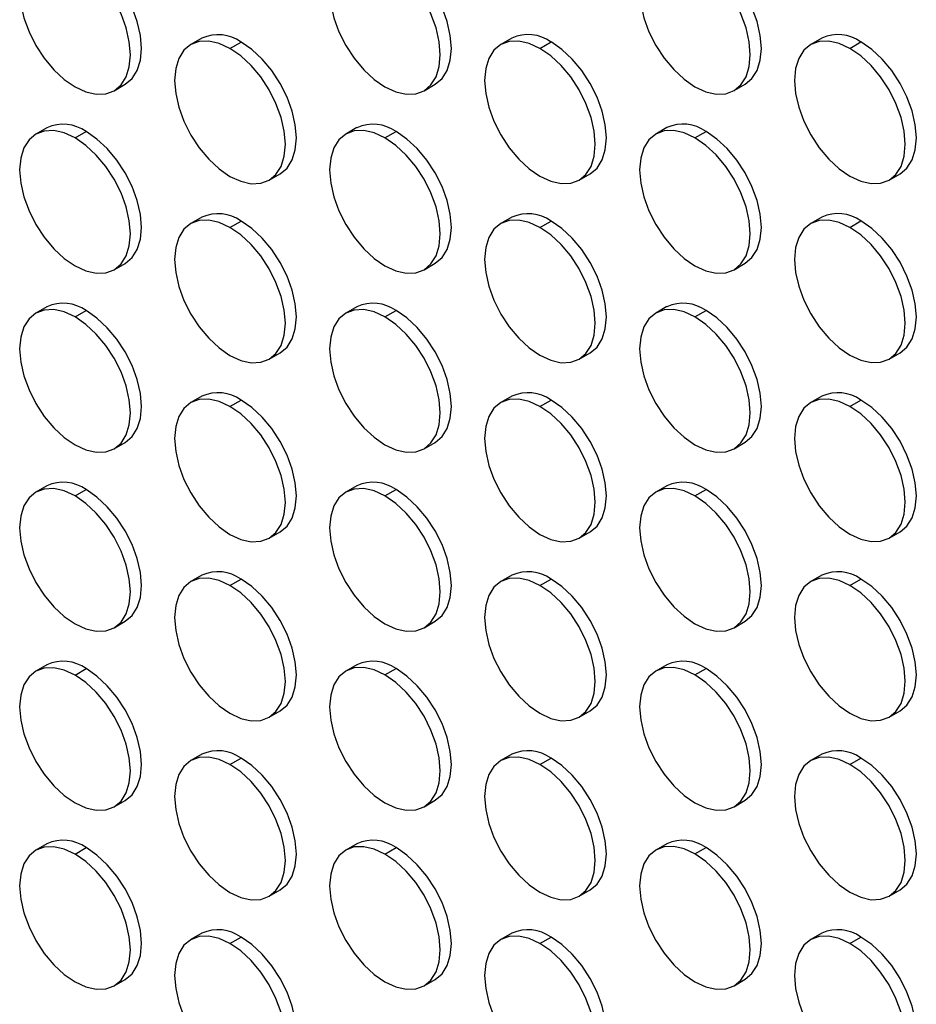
# Model space of a CAD drawing. Header units: millimetres. Extents: x 0 to 2794, y 0 to 2159.
# Tile 15 of 44: x 2187 to 2302, y 1449 to 1575. Entities that reach past the tile are written whole.
import ezdxf

# ---------------------------------------------------------------- set-up
doc = ezdxf.new("R2010")
doc.units = ezdxf.units.MM
doc.header["$LTSCALE"] = 10

msp = doc.modelspace()

# ---------------------------------------------------------------- linework, layer by layer
for p, q in [((2210.31, 1572.69), (2208.89, 1571.87)), ((2213.89, 1571.38), (2215.31, 1572.19)), ((2249.91, 1572.69), (2248.49, 1571.87)), ((2253.49, 1571.38), (2254.91, 1572.2)), ((2289.5, 1572.69), (2288.09, 1571.88)), ((2293.09, 1571.38), (2294.5, 1572.2)), ((2199.09, 1565.98), (2200.51, 1566.8)), ((2238.69, 1565.98), (2240.11, 1566.8)), ((2278.29, 1565.99), (2279.7, 1566.8)), ((2190.51, 1561.25), (2189.1, 1560.44)), ((2194.1, 1559.94), (2195.51, 1560.76)), ((2230.11, 1561.26), (2228.69, 1560.44)), ((2233.69, 1559.95), (2235.11, 1560.76)), ((2269.71, 1561.26), (2268.29, 1560.44)), ((2273.29, 1559.95), (2274.71, 1560.77)), ((2218.89, 1554.55), (2220.31, 1555.37)), ((2258.49, 1554.55), (2259.91, 1555.37)), ((2298.09, 1554.56), (2299.5, 1555.37)), ((2210.31, 1549.82), (2208.89, 1549.01)), ((2213.89, 1548.51), (2215.31, 1549.33)), ((2249.91, 1549.83), (2248.49, 1549.01)), ((2253.49, 1548.52), (2254.91, 1549.33)), ((2289.5, 1549.83), (2288.09, 1549.02)), ((2293.09, 1548.52), (2294.5, 1549.34)), ((2199.09, 1543.12), (2200.51, 1543.93)), ((2238.69, 1543.12), (2240.11, 1543.94)), ((2278.29, 1543.12), (2279.7, 1543.94)), ((2190.51, 1538.39), (2189.1, 1537.57)), ((2230.11, 1538.39), (2228.69, 1537.58)), ((2269.71, 1538.4), (2268.29, 1537.58)), ((2194.1, 1537.08), (2195.51, 1537.9)), ((2233.69, 1537.08), (2235.11, 1537.9)), ((2273.29, 1537.09), (2274.71, 1537.9)), ((2218.89, 1531.69), (2220.31, 1532.5)), ((2258.49, 1531.69), (2259.91, 1532.51)), ((2298.09, 1531.69), (2299.5, 1532.51)), ((2210.31, 1526.96), (2208.89, 1526.14)), ((2249.91, 1526.96), (2248.49, 1526.15)), ((2289.5, 1526.97), (2288.09, 1526.15)), ((2213.89, 1525.65), (2215.31, 1526.47)), ((2253.49, 1525.65), (2254.91, 1526.47)), ((2293.09, 1525.66), (2294.5, 1526.47)), ((2199.09, 1520.25), (2200.51, 1521.07)), ((2238.69, 1520.26), (2240.11, 1521.07)), ((2278.29, 1520.26), (2279.7, 1521.08)), ((2190.51, 1515.53), (2189.1, 1514.71)), ((2230.11, 1515.53), (2228.69, 1514.71)), ((2269.71, 1515.53), (2268.29, 1514.72)), ((2194.1, 1514.22), (2195.51, 1515.03)), ((2233.69, 1514.22), (2235.11, 1515.04)), ((2273.29, 1514.22), (2274.71, 1515.04)), ((2218.89, 1508.82), (2220.31, 1509.64)), ((2258.49, 1508.83), (2259.91, 1509.64)), ((2298.09, 1508.83), (2299.5, 1509.65)), ((2210.31, 1504.1), (2208.89, 1503.28)), ((2249.91, 1504.1), (2248.49, 1503.29)), ((2289.5, 1504.11), (2288.09, 1503.29)), ((2213.89, 1502.79), (2215.31, 1503.6)), ((2253.49, 1502.79), (2254.91, 1503.61)), ((2293.09, 1502.79), (2294.5, 1503.61)), ((2199.09, 1497.39), (2200.51, 1498.21)), ((2238.69, 1497.39), (2240.11, 1498.21)), ((2278.29, 1497.4), (2279.7, 1498.21)), ((2190.51, 1492.66), (2189.1, 1491.85)), ((2230.11, 1492.67), (2228.69, 1491.85)), ((2269.71, 1492.67), (2268.29, 1491.86)), ((2194.1, 1491.35), (2195.51, 1492.17)), ((2233.69, 1491.36), (2235.11, 1492.17)), ((2273.29, 1491.36), (2274.71, 1492.18)), ((2218.89, 1485.96), (2220.31, 1486.78)), ((2258.49, 1485.96), (2259.91, 1486.78)), ((2298.09, 1485.97), (2299.5, 1486.78)), ((2210.31, 1481.23), (2208.89, 1480.42)), ((2213.89, 1479.92), (2215.31, 1480.74)), ((2249.91, 1481.24), (2248.49, 1480.42)), ((2253.49, 1479.93), (2254.91, 1480.74)), ((2289.5, 1481.24), (2288.09, 1480.43)), ((2293.09, 1479.93), (2294.5, 1480.75)), ((2199.09, 1474.53), (2200.51, 1475.34)), ((2238.69, 1474.53), (2240.11, 1475.35)), ((2278.29, 1474.53), (2279.7, 1475.35)), ((2190.51, 1469.8), (2189.1, 1468.98)), ((2194.1, 1468.49), (2195.51, 1469.31)), ((2230.11, 1469.8), (2228.69, 1468.99)), ((2233.69, 1468.49), (2235.11, 1469.31)), ((2269.71, 1469.81), (2268.29, 1468.99)), ((2273.29, 1468.5), (2274.71, 1469.31)), ((2218.89, 1463.1), (2220.31, 1463.91)), ((2258.49, 1463.1), (2259.91, 1463.92)), ((2298.09, 1463.1), (2299.5, 1463.92)), ((2210.31, 1458.37), (2208.89, 1457.56)), ((2213.89, 1457.06), (2215.31, 1457.88)), ((2249.91, 1458.38), (2248.49, 1457.56)), ((2253.49, 1457.06), (2254.91, 1457.88)), ((2289.5, 1458.38), (2288.09, 1457.56)), ((2293.09, 1457.07), (2294.5, 1457.88)), ((2199.09, 1451.66), (2200.51, 1452.48)), ((2238.69, 1451.67), (2240.11, 1452.48)), ((2278.29, 1451.67), (2279.7, 1452.49))]:
    msp.add_line(p, q)
at = {"flags": 128}
for points in [[(2194.1, 1582.81), (2192.72, 1583.44), (2191.39, 1583.75), (2190.17, 1583.7), (2189.1, 1583.3), (2188.22, 1582.57), (2187.56, 1581.54), (2187.16, 1580.24), (2187.02, 1578.72), (2187.16, 1577.05), (2187.56, 1575.29), (2188.22, 1573.5), (2189.1, 1571.75), (2190.17, 1570.12), (2191.39, 1568.66), (2192.72, 1567.43), (2194.1, 1566.47)], [(2200.51, 1566.8), (2200.51, 1566.8), (2201.39, 1567.53), (2202.04, 1568.56), (2202.44, 1569.86), (2202.58, 1571.37), (2202.44, 1573.05), (2202.04, 1574.81), (2201.39, 1576.6), (2200.51, 1578.34), (2199.44, 1579.98), (2198.22, 1581.44), (2196.89, 1582.67), (2195.51, 1583.62)], [(2233.69, 1582.81), (2232.31, 1583.45), (2230.99, 1583.75), (2229.76, 1583.7), (2228.69, 1583.3), (2227.81, 1582.57), (2227.16, 1581.54), (2226.76, 1580.24), (2226.62, 1578.73), (2226.76, 1577.05), (2227.16, 1575.29), (2227.81, 1573.5), (2228.69, 1571.76), (2229.76, 1570.12), (2230.99, 1568.66), (2232.31, 1567.43), (2233.69, 1566.48)], [(2240.11, 1566.8), (2240.11, 1566.8), (2240.99, 1567.53), (2241.64, 1568.56), (2242.04, 1569.86), (2242.18, 1571.38), (2242.04, 1573.05), (2241.64, 1574.81), (2240.99, 1576.6), (2240.11, 1578.35), (2239.04, 1579.98), (2237.81, 1581.44), (2236.49, 1582.67), (2235.11, 1583.63)], [(2273.29, 1582.81), (2271.91, 1583.45), (2270.59, 1583.75), (2269.36, 1583.7), (2268.29, 1583.31), (2267.41, 1582.58), (2266.76, 1581.54), (2266.36, 1580.24), (2266.22, 1578.73), (2266.36, 1577.06), (2266.76, 1575.29), (2267.41, 1573.51), (2268.29, 1571.76), (2269.36, 1570.13), (2270.59, 1568.67), (2271.91, 1567.44), (2273.29, 1566.48)], [(2279.7, 1566.8), (2279.71, 1566.8), (2280.58, 1567.53), (2281.24, 1568.57), (2281.64, 1569.87), (2281.78, 1571.38), (2281.64, 1573.05), (2281.24, 1574.82), (2280.58, 1576.61), (2279.71, 1578.35), (2278.63, 1579.99), (2277.41, 1581.45), (2276.08, 1582.68), (2274.71, 1583.63)], [(2194.1, 1566.47), (2195.47, 1565.84), (2196.8, 1565.53), (2198.02, 1565.58), (2199.1, 1565.98), (2199.97, 1566.71), (2200.63, 1567.74), (2201.03, 1569.04), (2201.17, 1570.56), (2201.03, 1572.23), (2200.63, 1573.99), (2199.97, 1575.78), (2199.1, 1577.53), (2198.02, 1579.16), (2196.8, 1580.62), (2195.47, 1581.85), (2194.1, 1582.81)], [(2233.69, 1566.48), (2235.07, 1565.84), (2236.4, 1565.54), (2237.62, 1565.59), (2238.69, 1565.98), (2239.57, 1566.71), (2240.23, 1567.75), (2240.63, 1569.05), (2240.76, 1570.56), (2240.63, 1572.23), (2240.23, 1574), (2239.57, 1575.79), (2238.69, 1577.53), (2237.62, 1579.17), (2236.4, 1580.63), (2235.07, 1581.86), (2233.69, 1582.81)], [(2273.29, 1566.48), (2274.67, 1565.84), (2276, 1565.54), (2277.22, 1565.59), (2278.29, 1565.99), (2279.17, 1566.72), (2279.82, 1567.75), (2280.23, 1569.05), (2280.36, 1570.57), (2280.23, 1572.24), (2279.82, 1574), (2279.17, 1575.79), (2278.29, 1577.53), (2277.22, 1579.17), (2276, 1580.63), (2274.67, 1581.86), (2273.29, 1582.81)], [(2213.89, 1571.38), (2212.51, 1572.02), (2211.19, 1572.32), (2209.97, 1572.27), (2208.89, 1571.87), (2208.01, 1571.14), (2207.36, 1570.11), (2206.96, 1568.81), (2206.82, 1567.29), (2206.96, 1565.62), (2207.36, 1563.86), (2208.01, 1562.07), (2208.89, 1560.32), (2209.97, 1558.69), (2211.19, 1557.23), (2212.51, 1556), (2213.89, 1555.04)], [(2220.31, 1555.37), (2220.31, 1555.37), (2221.19, 1556.1), (2221.84, 1557.13), (2222.24, 1558.43), (2222.38, 1559.94), (2222.24, 1561.62), (2221.84, 1563.38), (2221.19, 1565.17), (2220.31, 1566.91), (2219.24, 1568.55), (2218.01, 1570.01), (2216.69, 1571.24), (2215.31, 1572.19)], [(2253.49, 1571.38), (2252.11, 1572.02), (2250.79, 1572.32), (2249.56, 1572.27), (2248.49, 1571.87), (2247.61, 1571.14), (2246.96, 1570.11), (2246.56, 1568.81), (2246.42, 1567.3), (2246.56, 1565.62), (2246.96, 1563.86), (2247.61, 1562.07), (2248.49, 1560.33), (2249.56, 1558.69), (2250.79, 1557.23), (2252.11, 1556), (2253.49, 1555.05)], [(2259.91, 1555.37), (2259.91, 1555.37), (2260.79, 1556.1), (2261.44, 1557.13), (2261.84, 1558.43), (2261.98, 1559.95), (2261.84, 1561.62), (2261.44, 1563.38), (2260.79, 1565.17), (2259.91, 1566.92), (2258.83, 1568.55), (2257.61, 1570.01), (2256.29, 1571.24), (2254.91, 1572.2)], [(2293.09, 1571.38), (2291.71, 1572.02), (2290.38, 1572.32), (2289.16, 1572.27), (2288.09, 1571.88), (2287.21, 1571.15), (2286.56, 1570.11), (2286.15, 1568.81), (2286.02, 1567.3), (2286.15, 1565.63), (2286.56, 1563.86), (2287.21, 1562.08), (2288.09, 1560.33), (2289.16, 1558.7), (2290.38, 1557.24), (2291.71, 1556.01), (2293.09, 1555.05)], [(2299.5, 1555.37), (2299.5, 1555.37), (2300.38, 1556.1), (2301.04, 1557.14), (2301.44, 1558.44), (2301.58, 1559.95), (2301.44, 1561.62), (2301.04, 1563.39), (2300.38, 1565.18), (2299.5, 1566.92), (2298.43, 1568.56), (2297.21, 1570.02), (2295.88, 1571.25), (2294.5, 1572.2)], [(2213.89, 1555.04), (2215.27, 1554.41), (2216.6, 1554.1), (2217.82, 1554.15), (2218.89, 1554.55), (2219.77, 1555.28), (2220.43, 1556.31), (2220.83, 1557.61), (2220.97, 1559.13), (2220.83, 1560.8), (2220.43, 1562.56), (2219.77, 1564.35), (2218.89, 1566.1), (2217.82, 1567.73), (2216.6, 1569.19), (2215.27, 1570.42), (2213.89, 1571.38)], [(2253.49, 1555.05), (2254.87, 1554.41), (2256.2, 1554.11), (2257.42, 1554.16), (2258.49, 1554.55), (2259.37, 1555.28), (2260.02, 1556.32), (2260.43, 1557.62), (2260.56, 1559.13), (2260.43, 1560.8), (2260.02, 1562.57), (2259.37, 1564.36), (2258.49, 1566.1), (2257.42, 1567.74), (2256.2, 1569.2), (2254.87, 1570.43), (2253.49, 1571.38)], [(2293.09, 1555.05), (2294.47, 1554.41), (2295.8, 1554.11), (2297.02, 1554.16), (2298.09, 1554.56), (2298.97, 1555.29), (2299.62, 1556.32), (2300.03, 1557.62), (2300.16, 1559.14), (2300.03, 1560.81), (2299.62, 1562.57), (2298.97, 1564.36), (2298.09, 1566.11), (2297.02, 1567.74), (2295.8, 1569.2), (2294.47, 1570.43), (2293.09, 1571.38)], [(2194.1, 1559.94), (2192.72, 1560.58), (2191.39, 1560.88), (2190.17, 1560.83), (2189.1, 1560.44), (2188.22, 1559.71), (2187.56, 1558.67), (2187.16, 1557.37), (2187.02, 1555.86), (2187.16, 1554.19), (2187.56, 1552.42), (2188.22, 1550.63), (2189.1, 1548.89), (2190.17, 1547.26), (2191.39, 1545.8), (2192.72, 1544.56), (2194.1, 1543.61)], [(2200.51, 1543.93), (2200.51, 1543.93), (2201.39, 1544.66), (2202.04, 1545.7), (2202.44, 1547), (2202.58, 1548.51), (2202.44, 1550.18), (2202.04, 1551.95), (2201.39, 1553.74), (2200.51, 1555.48), (2199.44, 1557.11), (2198.22, 1558.58), (2196.89, 1559.81), (2195.51, 1560.76)], [(2233.69, 1559.95), (2232.31, 1560.59), (2230.99, 1560.89), (2229.76, 1560.84), (2228.69, 1560.44), (2227.81, 1559.71), (2227.16, 1558.68), (2226.76, 1557.38), (2226.62, 1555.86), (2226.76, 1554.19), (2227.16, 1552.43), (2227.81, 1550.64), (2228.69, 1548.89), (2229.76, 1547.26), (2230.99, 1545.8), (2232.31, 1544.57), (2233.69, 1543.62)], [(2240.11, 1543.94), (2240.11, 1543.94), (2240.99, 1544.67), (2241.64, 1545.7), (2242.04, 1547), (2242.18, 1548.51), (2242.04, 1550.19), (2241.64, 1551.95), (2240.99, 1553.74), (2240.11, 1555.48), (2239.04, 1557.12), (2237.81, 1558.58), (2236.49, 1559.81), (2235.11, 1560.76)], [(2273.29, 1559.95), (2271.91, 1560.59), (2270.59, 1560.89), (2269.36, 1560.84), (2268.29, 1560.44), (2267.41, 1559.71), (2266.76, 1558.68), (2266.36, 1557.38), (2266.22, 1555.87), (2266.36, 1554.19), (2266.76, 1552.43), (2267.41, 1550.64), (2268.29, 1548.9), (2269.36, 1547.26), (2270.59, 1545.8), (2271.91, 1544.57), (2273.29, 1543.62)], [(2279.7, 1543.94), (2279.71, 1543.94), (2280.58, 1544.67), (2281.24, 1545.7), (2281.64, 1547), (2281.78, 1548.52), (2281.64, 1550.19), (2281.24, 1551.95), (2280.58, 1553.74), (2279.71, 1555.49), (2278.63, 1557.12), (2277.41, 1558.58), (2276.08, 1559.81), (2274.71, 1560.77)], [(2194.1, 1543.61), (2195.47, 1542.97), (2196.8, 1542.67), (2198.02, 1542.72), (2199.1, 1543.12), (2199.97, 1543.85), (2200.63, 1544.88), (2201.03, 1546.18), (2201.17, 1547.69), (2201.03, 1549.37), (2200.63, 1551.13), (2199.97, 1552.92), (2199.1, 1554.66), (2198.02, 1556.3), (2196.8, 1557.76), (2195.47, 1558.99), (2194.1, 1559.94)], [(2233.69, 1543.62), (2235.07, 1542.98), (2236.4, 1542.67), (2237.62, 1542.72), (2238.69, 1543.12), (2239.57, 1543.85), (2240.23, 1544.88), (2240.63, 1546.18), (2240.76, 1547.7), (2240.63, 1549.37), (2240.23, 1551.13), (2239.57, 1552.92), (2238.69, 1554.67), (2237.62, 1556.3), (2236.4, 1557.76), (2235.07, 1558.99), (2233.69, 1559.95)], [(2273.29, 1543.62), (2274.67, 1542.98), (2276, 1542.68), (2277.22, 1542.73), (2278.29, 1543.12), (2279.17, 1543.85), (2279.82, 1544.89), (2280.23, 1546.19), (2280.36, 1547.7), (2280.23, 1549.37), (2279.82, 1551.14), (2279.17, 1552.93), (2278.29, 1554.67), (2277.22, 1556.31), (2276, 1557.77), (2274.67, 1559), (2273.29, 1559.95)], [(2213.89, 1548.51), (2212.51, 1549.15), (2211.19, 1549.45), (2209.97, 1549.4), (2208.89, 1549.01), (2208.01, 1548.28), (2207.36, 1547.24), (2206.96, 1545.94), (2206.82, 1544.43), (2206.96, 1542.76), (2207.36, 1540.99), (2208.01, 1539.2), (2208.89, 1537.46), (2209.97, 1535.83), (2211.19, 1534.37), (2212.51, 1533.14), (2213.89, 1532.18)], [(2220.31, 1532.5), (2220.31, 1532.5), (2221.19, 1533.23), (2221.84, 1534.27), (2222.24, 1535.57), (2222.38, 1537.08), (2222.24, 1538.75), (2221.84, 1540.52), (2221.19, 1542.31), (2220.31, 1544.05), (2219.24, 1545.69), (2218.01, 1547.15), (2216.69, 1548.38), (2215.31, 1549.33)], [(2253.49, 1548.52), (2252.11, 1549.16), (2250.79, 1549.46), (2249.56, 1549.41), (2248.49, 1549.01), (2247.61, 1548.28), (2246.96, 1547.25), (2246.56, 1545.95), (2246.42, 1544.43), (2246.56, 1542.76), (2246.96, 1541), (2247.61, 1539.21), (2248.49, 1537.46), (2249.56, 1535.83), (2250.79, 1534.37), (2252.11, 1533.14), (2253.49, 1532.19)], [(2259.91, 1532.51), (2259.91, 1532.51), (2260.79, 1533.24), (2261.44, 1534.27), (2261.84, 1535.57), (2261.98, 1537.09), (2261.84, 1538.76), (2261.44, 1540.52), (2260.79, 1542.31), (2259.91, 1544.05), (2258.83, 1545.69), (2257.61, 1547.15), (2256.29, 1548.38), (2254.91, 1549.33)], [(2293.09, 1548.52), (2291.71, 1549.16), (2290.38, 1549.46), (2289.16, 1549.41), (2288.09, 1549.01), (2287.21, 1548.29), (2286.56, 1547.25), (2286.15, 1545.95), (2286.02, 1544.44), (2286.15, 1542.77), (2286.56, 1541), (2287.21, 1539.21), (2288.09, 1537.47), (2289.16, 1535.83), (2290.38, 1534.37), (2291.71, 1533.14), (2293.09, 1532.19)], [(2299.5, 1532.51), (2299.5, 1532.51), (2300.38, 1533.24), (2301.04, 1534.27), (2301.44, 1535.57), (2301.58, 1537.09), (2301.44, 1538.76), (2301.04, 1540.52), (2300.38, 1542.31), (2299.5, 1544.06), (2298.43, 1545.69), (2297.21, 1547.15), (2295.88, 1548.38), (2294.5, 1549.34)], [(2213.89, 1532.18), (2215.27, 1531.54), (2216.6, 1531.24), (2217.82, 1531.29), (2218.89, 1531.69), (2219.77, 1532.42), (2220.43, 1533.45), (2220.83, 1534.75), (2220.97, 1536.27), (2220.83, 1537.94), (2220.43, 1539.7), (2219.77, 1541.49), (2218.89, 1543.23), (2217.82, 1544.87), (2216.6, 1546.33), (2215.27, 1547.56), (2213.89, 1548.51)], [(2253.49, 1532.19), (2254.87, 1531.55), (2256.2, 1531.24), (2257.42, 1531.29), (2258.49, 1531.69), (2259.37, 1532.42), (2260.02, 1533.45), (2260.43, 1534.75), (2260.56, 1536.27), (2260.43, 1537.94), (2260.02, 1539.7), (2259.37, 1541.49), (2258.49, 1543.24), (2257.42, 1544.87), (2256.2, 1546.33), (2254.87, 1547.56), (2253.49, 1548.52)], [(2293.09, 1532.19), (2294.47, 1531.55), (2295.8, 1531.25), (2297.02, 1531.3), (2298.09, 1531.69), (2298.97, 1532.42), (2299.62, 1533.46), (2300.03, 1534.76), (2300.16, 1536.27), (2300.03, 1537.94), (2299.62, 1539.71), (2298.97, 1541.5), (2298.09, 1543.24), (2297.02, 1544.88), (2295.8, 1546.34), (2294.47, 1547.57), (2293.09, 1548.52)], [(2194.1, 1537.08), (2192.72, 1537.72), (2191.39, 1538.02), (2190.17, 1537.97), (2189.1, 1537.57), (2188.22, 1536.84), (2187.56, 1535.81), (2187.16, 1534.51), (2187.02, 1533), (2187.16, 1531.32), (2187.56, 1529.56), (2188.22, 1527.77), (2189.1, 1526.03), (2190.17, 1524.39), (2191.39, 1522.93), (2192.72, 1521.7), (2194.1, 1520.75)], [(2233.69, 1537.08), (2232.31, 1537.72), (2230.99, 1538.02), (2229.76, 1537.97), (2228.69, 1537.58), (2227.81, 1536.85), (2227.16, 1535.81), (2226.76, 1534.51), (2226.62, 1533), (2226.76, 1531.33), (2227.16, 1529.56), (2227.81, 1527.78), (2228.69, 1526.03), (2229.76, 1524.4), (2230.99, 1522.94), (2232.31, 1521.71), (2233.69, 1520.75)], [(2273.29, 1537.09), (2271.91, 1537.73), (2270.59, 1538.03), (2269.36, 1537.98), (2268.29, 1537.58), (2267.41, 1536.85), (2266.76, 1535.82), (2266.36, 1534.52), (2266.22, 1533), (2266.36, 1531.33), (2266.76, 1529.57), (2267.41, 1527.78), (2268.29, 1526.03), (2269.36, 1524.4), (2270.59, 1522.94), (2271.91, 1521.71), (2273.29, 1520.76)], [(2194.1, 1520.75), (2195.47, 1520.11), (2196.8, 1519.81), (2198.02, 1519.86), (2199.1, 1520.25), (2199.97, 1520.98), (2200.63, 1522.02), (2201.03, 1523.32), (2201.17, 1524.83), (2201.03, 1526.5), (2200.63, 1528.27), (2199.97, 1530.06), (2199.1, 1531.8), (2198.02, 1533.44), (2196.8, 1534.9), (2195.47, 1536.13), (2194.1, 1537.08)], [(2200.51, 1521.07), (2200.51, 1521.07), (2201.39, 1521.8), (2202.04, 1522.83), (2202.44, 1524.13), (2202.58, 1525.65), (2202.44, 1527.32), (2202.04, 1529.08), (2201.39, 1530.87), (2200.51, 1532.62), (2199.44, 1534.25), (2198.22, 1535.71), (2196.89, 1536.94), (2195.51, 1537.9)], [(2233.69, 1520.75), (2235.07, 1520.11), (2236.4, 1519.81), (2237.62, 1519.86), (2238.69, 1520.26), (2239.57, 1520.99), (2240.23, 1522.02), (2240.63, 1523.32), (2240.76, 1524.84), (2240.63, 1526.51), (2240.23, 1528.27), (2239.57, 1530.06), (2238.69, 1531.8), (2237.62, 1533.44), (2236.4, 1534.9), (2235.07, 1536.13), (2233.69, 1537.08)], [(2240.11, 1521.07), (2240.11, 1521.07), (2240.99, 1521.8), (2241.64, 1522.84), (2242.04, 1524.14), (2242.18, 1525.65), (2242.04, 1527.32), (2241.64, 1529.09), (2240.99, 1530.88), (2240.11, 1532.62), (2239.04, 1534.26), (2237.81, 1535.72), (2236.49, 1536.95), (2235.11, 1537.9)], [(2273.29, 1520.76), (2274.67, 1520.12), (2276, 1519.82), (2277.22, 1519.86), (2278.29, 1520.26), (2279.17, 1520.99), (2279.82, 1522.03), (2280.23, 1523.32), (2280.36, 1524.84), (2280.23, 1526.51), (2279.82, 1528.27), (2279.17, 1530.06), (2278.29, 1531.81), (2277.22, 1533.44), (2276, 1534.9), (2274.67, 1536.13), (2273.29, 1537.09)], [(2279.7, 1521.08), (2279.71, 1521.08), (2280.58, 1521.81), (2281.24, 1522.84), (2281.64, 1524.14), (2281.78, 1525.66), (2281.64, 1527.33), (2281.24, 1529.09), (2280.58, 1530.88), (2279.71, 1532.62), (2278.63, 1534.26), (2277.41, 1535.72), (2276.08, 1536.95), (2274.71, 1537.9)], [(2213.89, 1525.65), (2212.51, 1526.29), (2211.19, 1526.59), (2209.97, 1526.54), (2208.89, 1526.14), (2208.01, 1525.41), (2207.36, 1524.38), (2206.96, 1523.08), (2206.82, 1521.57), (2206.96, 1519.89), (2207.36, 1518.13), (2208.01, 1516.34), (2208.89, 1514.6), (2209.97, 1512.96), (2211.19, 1511.5), (2212.51, 1510.27), (2213.89, 1509.32)], [(2213.89, 1509.32), (2215.27, 1508.68), (2216.6, 1508.38), (2217.82, 1508.43), (2218.89, 1508.82), (2219.77, 1509.55), (2220.43, 1510.59), (2220.83, 1511.89), (2220.97, 1513.4), (2220.83, 1515.07), (2220.43, 1516.84), (2219.77, 1518.63), (2218.89, 1520.37), (2217.82, 1522.01), (2216.6, 1523.47), (2215.27, 1524.7), (2213.89, 1525.65)], [(2220.31, 1509.64), (2220.31, 1509.64), (2221.19, 1510.37), (2221.84, 1511.4), (2222.24, 1512.7), (2222.38, 1514.22), (2222.24, 1515.89), (2221.84, 1517.65), (2221.19, 1519.44), (2220.31, 1521.19), (2219.24, 1522.82), (2218.01, 1524.28), (2216.69, 1525.51), (2215.31, 1526.47)], [(2253.49, 1525.65), (2252.11, 1526.29), (2250.79, 1526.59), (2249.56, 1526.54), (2248.49, 1526.15), (2247.61, 1525.42), (2246.96, 1524.38), (2246.56, 1523.08), (2246.42, 1521.57), (2246.56, 1519.9), (2246.96, 1518.13), (2247.61, 1516.35), (2248.49, 1514.6), (2249.56, 1512.97), (2250.79, 1511.51), (2252.11, 1510.28), (2253.49, 1509.32)], [(2253.49, 1509.32), (2254.87, 1508.68), (2256.2, 1508.38), (2257.42, 1508.43), (2258.49, 1508.83), (2259.37, 1509.56), (2260.02, 1510.59), (2260.43, 1511.89), (2260.56, 1513.41), (2260.43, 1515.08), (2260.02, 1516.84), (2259.37, 1518.63), (2258.49, 1520.38), (2257.42, 1522.01), (2256.2, 1523.47), (2254.87, 1524.7), (2253.49, 1525.65)], [(2259.91, 1509.64), (2259.91, 1509.64), (2260.79, 1510.37), (2261.44, 1511.41), (2261.84, 1512.71), (2261.98, 1514.22), (2261.84, 1515.89), (2261.44, 1517.66), (2260.79, 1519.45), (2259.91, 1521.19), (2258.83, 1522.83), (2257.61, 1524.29), (2256.29, 1525.52), (2254.91, 1526.47)], [(2293.09, 1525.66), (2291.71, 1526.3), (2290.38, 1526.6), (2289.16, 1526.55), (2288.09, 1526.15), (2287.21, 1525.42), (2286.56, 1524.39), (2286.15, 1523.09), (2286.02, 1521.57), (2286.15, 1519.9), (2286.56, 1518.14), (2287.21, 1516.35), (2288.09, 1514.6), (2289.16, 1512.97), (2290.38, 1511.51), (2291.71, 1510.28), (2293.09, 1509.33)], [(2293.09, 1509.33), (2294.47, 1508.69), (2295.8, 1508.39), (2297.02, 1508.43), (2298.09, 1508.83), (2298.97, 1509.56), (2299.62, 1510.6), (2300.03, 1511.89), (2300.16, 1513.41), (2300.03, 1515.08), (2299.62, 1516.84), (2298.97, 1518.63), (2298.09, 1520.38), (2297.02, 1522.01), (2295.8, 1523.47), (2294.47, 1524.7), (2293.09, 1525.66)], [(2299.5, 1509.65), (2299.5, 1509.65), (2300.38, 1510.38), (2301.04, 1511.41), (2301.44, 1512.71), (2301.58, 1514.23), (2301.44, 1515.9), (2301.04, 1517.66), (2300.38, 1519.45), (2299.5, 1521.2), (2298.43, 1522.83), (2297.21, 1524.29), (2295.88, 1525.52), (2294.5, 1526.47)], [(2194.1, 1514.22), (2192.72, 1514.86), (2191.39, 1515.16), (2190.17, 1515.11), (2189.1, 1514.71), (2188.22, 1513.98), (2187.56, 1512.95), (2187.16, 1511.65), (2187.02, 1510.13), (2187.16, 1508.46), (2187.56, 1506.7), (2188.22, 1504.91), (2189.1, 1503.16), (2190.17, 1501.53), (2191.39, 1500.07), (2192.72, 1498.84), (2194.1, 1497.89)], [(2194.1, 1497.89), (2195.47, 1497.25), (2196.8, 1496.94), (2198.02, 1496.99), (2199.1, 1497.39), (2199.97, 1498.12), (2200.63, 1499.15), (2201.03, 1500.45), (2201.17, 1501.97), (2201.03, 1503.64), (2200.63, 1505.4), (2199.97, 1507.19), (2199.1, 1508.94), (2198.02, 1510.57), (2196.8, 1512.03), (2195.47, 1513.26), (2194.1, 1514.22)], [(2200.51, 1498.21), (2200.51, 1498.21), (2201.39, 1498.94), (2202.04, 1499.97), (2202.44, 1501.27), (2202.58, 1502.78), (2202.44, 1504.46), (2202.04, 1506.22), (2201.39, 1508.01), (2200.51, 1509.75), (2199.44, 1511.39), (2198.22, 1512.85), (2196.89, 1514.08), (2195.51, 1515.03)], [(2233.69, 1514.22), (2232.31, 1514.86), (2230.99, 1515.16), (2229.76, 1515.11), (2228.69, 1514.71), (2227.81, 1513.98), (2227.16, 1512.95), (2226.76, 1511.65), (2226.62, 1510.14), (2226.76, 1508.46), (2227.16, 1506.7), (2227.81, 1504.91), (2228.69, 1503.17), (2229.76, 1501.53), (2230.99, 1500.07), (2232.31, 1498.84), (2233.69, 1497.89)], [(2233.69, 1497.89), (2235.07, 1497.25), (2236.4, 1496.95), (2237.62, 1497), (2238.69, 1497.39), (2239.57, 1498.12), (2240.23, 1499.16), (2240.63, 1500.46), (2240.76, 1501.97), (2240.63, 1503.64), (2240.23, 1505.41), (2239.57, 1507.2), (2238.69, 1508.94), (2237.62, 1510.58), (2236.4, 1512.04), (2235.07, 1513.27), (2233.69, 1514.22)], [(2240.11, 1498.21), (2240.11, 1498.21), (2240.99, 1498.94), (2241.64, 1499.97), (2242.04, 1501.27), (2242.18, 1502.79), (2242.04, 1504.46), (2241.64, 1506.22), (2240.99, 1508.01), (2240.11, 1509.76), (2239.04, 1511.39), (2237.81, 1512.85), (2236.49, 1514.08), (2235.11, 1515.04)], [(2273.29, 1514.22), (2271.91, 1514.86), (2270.59, 1515.16), (2269.36, 1515.12), (2268.29, 1514.72), (2267.41, 1513.99), (2266.76, 1512.95), (2266.36, 1511.65), (2266.22, 1510.14), (2266.36, 1508.47), (2266.76, 1506.7), (2267.41, 1504.92), (2268.29, 1503.17), (2269.36, 1501.54), (2270.59, 1500.08), (2271.91, 1498.85), (2273.29, 1497.89)], [(2273.29, 1497.89), (2274.67, 1497.25), (2276, 1496.95), (2277.22, 1497), (2278.29, 1497.4), (2279.17, 1498.13), (2279.82, 1499.16), (2280.23, 1500.46), (2280.36, 1501.98), (2280.23, 1503.65), (2279.82, 1505.41), (2279.17, 1507.2), (2278.29, 1508.95), (2277.22, 1510.58), (2276, 1512.04), (2274.67, 1513.27), (2273.29, 1514.22)], [(2279.7, 1498.21), (2279.71, 1498.21), (2280.58, 1498.94), (2281.24, 1499.98), (2281.64, 1501.28), (2281.78, 1502.79), (2281.64, 1504.46), (2281.24, 1506.23), (2280.58, 1508.02), (2279.71, 1509.76), (2278.63, 1511.4), (2277.41, 1512.86), (2276.08, 1514.09), (2274.71, 1515.04)], [(2213.89, 1502.79), (2212.51, 1503.43), (2211.19, 1503.73), (2209.97, 1503.68), (2208.89, 1503.28), (2208.01, 1502.55), (2207.36, 1501.52), (2206.96, 1500.22), (2206.82, 1498.7), (2206.96, 1497.03), (2207.36, 1495.27), (2208.01, 1493.48), (2208.89, 1491.73), (2209.97, 1490.1), (2211.19, 1488.64), (2212.51, 1487.41), (2213.89, 1486.46)], [(2213.89, 1486.46), (2215.27, 1485.82), (2216.6, 1485.51), (2217.82, 1485.56), (2218.89, 1485.96), (2219.77, 1486.69), (2220.43, 1487.72), (2220.83, 1489.02), (2220.97, 1490.54), (2220.83, 1492.21), (2220.43, 1493.97), (2219.77, 1495.76), (2218.89, 1497.51), (2217.82, 1499.14), (2216.6, 1500.6), (2215.27, 1501.83), (2213.89, 1502.79)], [(2220.31, 1486.78), (2220.31, 1486.78), (2221.19, 1487.51), (2221.84, 1488.54), (2222.24, 1489.84), (2222.38, 1491.36), (2222.24, 1493.03), (2221.84, 1494.79), (2221.19, 1496.58), (2220.31, 1498.32), (2219.24, 1499.96), (2218.01, 1501.42), (2216.69, 1502.65), (2215.31, 1503.6)], [(2253.49, 1502.79), (2252.11, 1503.43), (2250.79, 1503.73), (2249.56, 1503.68), (2248.49, 1503.28), (2247.61, 1502.56), (2246.96, 1501.52), (2246.56, 1500.22), (2246.42, 1498.71), (2246.56, 1497.04), (2246.96, 1495.27), (2247.61, 1493.48), (2248.49, 1491.74), (2249.56, 1490.1), (2250.79, 1488.64), (2252.11, 1487.41), (2253.49, 1486.46)], [(2253.49, 1486.46), (2254.87, 1485.82), (2256.2, 1485.52), (2257.42, 1485.57), (2258.49, 1485.96), (2259.37, 1486.69), (2260.02, 1487.73), (2260.43, 1489.03), (2260.56, 1490.54), (2260.43, 1492.21), (2260.02, 1493.98), (2259.37, 1495.77), (2258.49, 1497.51), (2257.42, 1499.15), (2256.2, 1500.61), (2254.87, 1501.84), (2253.49, 1502.79)], [(2259.91, 1486.78), (2259.91, 1486.78), (2260.79, 1487.51), (2261.44, 1488.54), (2261.84, 1489.84), (2261.98, 1491.36), (2261.84, 1493.03), (2261.44, 1494.79), (2260.79, 1496.58), (2259.91, 1498.33), (2258.83, 1499.96), (2257.61, 1501.42), (2256.29, 1502.65), (2254.91, 1503.61)], [(2293.09, 1502.79), (2291.71, 1503.43), (2290.38, 1503.73), (2289.16, 1503.69), (2288.09, 1503.29), (2287.21, 1502.56), (2286.56, 1501.52), (2286.15, 1500.22), (2286.02, 1498.71), (2286.15, 1497.04), (2286.56, 1495.27), (2287.21, 1493.49), (2288.09, 1491.74), (2289.16, 1490.11), (2290.38, 1488.65), (2291.71, 1487.42), (2293.09, 1486.46)], [(2293.09, 1486.46), (2294.47, 1485.82), (2295.8, 1485.52), (2297.02, 1485.57), (2298.09, 1485.97), (2298.97, 1486.7), (2299.62, 1487.73), (2300.03, 1489.03), (2300.16, 1490.55), (2300.03, 1492.22), (2299.62, 1493.98), (2298.97, 1495.77), (2298.09, 1497.52), (2297.02, 1499.15), (2295.8, 1500.61), (2294.47, 1501.84), (2293.09, 1502.79)], [(2299.5, 1486.78), (2299.5, 1486.78), (2300.38, 1487.51), (2301.04, 1488.55), (2301.44, 1489.85), (2301.58, 1491.36), (2301.44, 1493.03), (2301.04, 1494.8), (2300.38, 1496.59), (2299.5, 1498.33), (2298.43, 1499.97), (2297.21, 1501.43), (2295.88, 1502.66), (2294.5, 1503.61)], [(2194.1, 1491.35), (2192.72, 1491.99), (2191.39, 1492.29), (2190.17, 1492.24), (2189.1, 1491.85), (2188.22, 1491.12), (2187.56, 1490.08), (2187.16, 1488.78), (2187.02, 1487.27), (2187.16, 1485.6), (2187.56, 1483.83), (2188.22, 1482.05), (2189.1, 1480.3), (2190.17, 1478.67), (2191.39, 1477.21), (2192.72, 1475.98), (2194.1, 1475.02)], [(2200.51, 1475.34), (2200.51, 1475.34), (2201.39, 1476.07), (2202.04, 1477.11), (2202.44, 1478.41), (2202.58, 1479.92), (2202.44, 1481.59), (2202.04, 1483.36), (2201.39, 1485.15), (2200.51, 1486.89), (2199.44, 1488.53), (2198.22, 1489.99), (2196.89, 1491.22), (2195.51, 1492.17)], [(2233.69, 1491.36), (2232.31, 1492), (2230.99, 1492.3), (2229.76, 1492.25), (2228.69, 1491.85), (2227.81, 1491.12), (2227.16, 1490.09), (2226.76, 1488.79), (2226.62, 1487.27), (2226.76, 1485.6), (2227.16, 1483.84), (2227.81, 1482.05), (2228.69, 1480.3), (2229.76, 1478.67), (2230.99, 1477.21), (2232.31, 1475.98), (2233.69, 1475.03)], [(2240.11, 1475.35), (2240.11, 1475.35), (2240.99, 1476.08), (2241.64, 1477.11), (2242.04, 1478.41), (2242.18, 1479.93), (2242.04, 1481.6), (2241.64, 1483.36), (2240.99, 1485.15), (2240.11, 1486.89), (2239.04, 1488.53), (2237.81, 1489.99), (2236.49, 1491.22), (2235.11, 1492.17)], [(2273.29, 1491.36), (2271.91, 1492), (2270.59, 1492.3), (2269.36, 1492.25), (2268.29, 1491.86), (2267.41, 1491.13), (2266.76, 1490.09), (2266.36, 1488.79), (2266.22, 1487.28), (2266.36, 1485.61), (2266.76, 1483.84), (2267.41, 1482.05), (2268.29, 1480.31), (2269.36, 1478.67), (2270.59, 1477.21), (2271.91, 1475.98), (2273.29, 1475.03)], [(2279.7, 1475.35), (2279.71, 1475.35), (2280.58, 1476.08), (2281.24, 1477.12), (2281.64, 1478.41), (2281.78, 1479.93), (2281.64, 1481.6), (2281.24, 1483.36), (2280.58, 1485.15), (2279.71, 1486.9), (2278.63, 1488.53), (2277.41, 1489.99), (2276.08, 1491.22), (2274.71, 1492.18)], [(2194.1, 1475.02), (2195.47, 1474.38), (2196.8, 1474.08), (2198.02, 1474.13), (2199.1, 1474.53), (2199.97, 1475.26), (2200.63, 1476.29), (2201.03, 1477.59), (2201.17, 1479.11), (2201.03, 1480.78), (2200.63, 1482.54), (2199.97, 1484.33), (2199.1, 1486.07), (2198.02, 1487.71), (2196.8, 1489.17), (2195.47, 1490.4), (2194.1, 1491.35)], [(2233.69, 1475.03), (2235.07, 1474.39), (2236.4, 1474.09), (2237.62, 1474.13), (2238.69, 1474.53), (2239.57, 1475.26), (2240.23, 1476.3), (2240.63, 1477.59), (2240.76, 1479.11), (2240.63, 1480.78), (2240.23, 1482.54), (2239.57, 1484.33), (2238.69, 1486.08), (2237.62, 1487.71), (2236.4, 1489.17), (2235.07, 1490.4), (2233.69, 1491.36)], [(2273.29, 1475.03), (2274.67, 1474.39), (2276, 1474.09), (2277.22, 1474.14), (2278.29, 1474.53), (2279.17, 1475.26), (2279.82, 1476.3), (2280.23, 1477.6), (2280.36, 1479.11), (2280.23, 1480.78), (2279.82, 1482.55), (2279.17, 1484.34), (2278.29, 1486.08), (2277.22, 1487.72), (2276, 1489.18), (2274.67, 1490.41), (2273.29, 1491.36)], [(2213.89, 1479.92), (2212.51, 1480.56), (2211.19, 1480.86), (2209.97, 1480.81), (2208.89, 1480.42), (2208.01, 1479.69), (2207.36, 1478.65), (2206.96, 1477.35), (2206.82, 1475.84), (2206.96, 1474.17), (2207.36, 1472.4), (2208.01, 1470.62), (2208.89, 1468.87), (2209.97, 1467.24), (2211.19, 1465.78), (2212.51, 1464.55), (2213.89, 1463.59)], [(2220.31, 1463.91), (2220.31, 1463.91), (2221.19, 1464.64), (2221.84, 1465.68), (2222.24, 1466.98), (2222.38, 1468.49), (2222.24, 1470.16), (2221.84, 1471.93), (2221.19, 1473.72), (2220.31, 1475.46), (2219.24, 1477.1), (2218.01, 1478.56), (2216.69, 1479.79), (2215.31, 1480.74)], [(2253.49, 1479.93), (2252.11, 1480.57), (2250.79, 1480.87), (2249.56, 1480.82), (2248.49, 1480.42), (2247.61, 1479.69), (2246.96, 1478.66), (2246.56, 1477.36), (2246.42, 1475.84), (2246.56, 1474.17), (2246.96, 1472.41), (2247.61, 1470.62), (2248.49, 1468.87), (2249.56, 1467.24), (2250.79, 1465.78), (2252.11, 1464.55), (2253.49, 1463.6)], [(2259.91, 1463.92), (2259.91, 1463.92), (2260.79, 1464.65), (2261.44, 1465.68), (2261.84, 1466.98), (2261.98, 1468.5), (2261.84, 1470.17), (2261.44, 1471.93), (2260.79, 1473.72), (2259.91, 1475.47), (2258.83, 1477.1), (2257.61, 1478.56), (2256.29, 1479.79), (2254.91, 1480.74)], [(2293.09, 1479.93), (2291.71, 1480.57), (2290.38, 1480.87), (2289.16, 1480.82), (2288.09, 1480.43), (2287.21, 1479.7), (2286.56, 1478.66), (2286.15, 1477.36), (2286.02, 1475.85), (2286.15, 1474.18), (2286.56, 1472.41), (2287.21, 1470.62), (2288.09, 1468.88), (2289.16, 1467.24), (2290.38, 1465.78), (2291.71, 1464.55), (2293.09, 1463.6)], [(2299.5, 1463.92), (2299.5, 1463.92), (2300.38, 1464.65), (2301.04, 1465.69), (2301.44, 1466.99), (2301.58, 1468.5), (2301.44, 1470.17), (2301.04, 1471.94), (2300.38, 1473.72), (2299.5, 1475.47), (2298.43, 1477.1), (2297.21, 1478.56), (2295.88, 1479.79), (2294.5, 1480.75)], [(2213.89, 1463.59), (2215.27, 1462.95), (2216.6, 1462.65), (2217.82, 1462.7), (2218.89, 1463.1), (2219.77, 1463.83), (2220.43, 1464.86), (2220.83, 1466.16), (2220.97, 1467.68), (2220.83, 1469.35), (2220.43, 1471.11), (2219.77, 1472.9), (2218.89, 1474.65), (2217.82, 1476.28), (2216.6, 1477.74), (2215.27, 1478.97), (2213.89, 1479.92)], [(2253.49, 1463.6), (2254.87, 1462.96), (2256.2, 1462.66), (2257.42, 1462.7), (2258.49, 1463.1), (2259.37, 1463.83), (2260.02, 1464.87), (2260.43, 1466.16), (2260.56, 1467.68), (2260.43, 1469.35), (2260.02, 1471.11), (2259.37, 1472.9), (2258.49, 1474.65), (2257.42, 1476.28), (2256.2, 1477.74), (2254.87, 1478.97), (2253.49, 1479.93)], [(2293.09, 1463.6), (2294.47, 1462.96), (2295.8, 1462.66), (2297.02, 1462.71), (2298.09, 1463.1), (2298.97, 1463.83), (2299.62, 1464.87), (2300.03, 1466.17), (2300.16, 1467.68), (2300.03, 1469.35), (2299.62, 1471.12), (2298.97, 1472.91), (2298.09, 1474.65), (2297.02, 1476.29), (2295.8, 1477.75), (2294.47, 1478.98), (2293.09, 1479.93)], [(2194.1, 1468.49), (2192.72, 1469.13), (2191.39, 1469.43), (2190.17, 1469.38), (2189.1, 1468.98), (2188.22, 1468.25), (2187.56, 1467.22), (2187.16, 1465.92), (2187.02, 1464.41), (2187.16, 1462.73), (2187.56, 1460.97), (2188.22, 1459.18), (2189.1, 1457.44), (2190.17, 1455.8), (2191.39, 1454.34), (2192.72, 1453.11), (2194.1, 1452.16)], [(2200.51, 1452.48), (2200.51, 1452.48), (2201.39, 1453.21), (2202.04, 1454.24), (2202.44, 1455.54), (2202.58, 1457.06), (2202.44, 1458.73), (2202.04, 1460.49), (2201.39, 1462.28), (2200.51, 1464.03), (2199.44, 1465.66), (2198.22, 1467.12), (2196.89, 1468.35), (2195.51, 1469.31)], [(2233.69, 1468.49), (2232.31, 1469.13), (2230.99, 1469.43), (2229.76, 1469.39), (2228.69, 1468.99), (2227.81, 1468.26), (2227.16, 1467.22), (2226.76, 1465.92), (2226.62, 1464.41), (2226.76, 1462.74), (2227.16, 1460.97), (2227.81, 1459.19), (2228.69, 1457.44), (2229.76, 1455.81), (2230.99, 1454.35), (2232.31, 1453.12), (2233.69, 1452.16)], [(2240.11, 1452.48), (2240.11, 1452.48), (2240.99, 1453.21), (2241.64, 1454.25), (2242.04, 1455.55), (2242.18, 1457.06), (2242.04, 1458.73), (2241.64, 1460.5), (2240.99, 1462.29), (2240.11, 1464.03), (2239.04, 1465.67), (2237.81, 1467.13), (2236.49, 1468.36), (2235.11, 1469.31)], [(2273.29, 1468.5), (2271.91, 1469.14), (2270.59, 1469.44), (2269.36, 1469.39), (2268.29, 1468.99), (2267.41, 1468.26), (2266.76, 1467.23), (2266.36, 1465.93), (2266.22, 1464.41), (2266.36, 1462.74), (2266.76, 1460.98), (2267.41, 1459.19), (2268.29, 1457.44), (2269.36, 1455.81), (2270.59, 1454.35), (2271.91, 1453.12), (2273.29, 1452.17)], [(2279.7, 1452.49), (2279.71, 1452.49), (2280.58, 1453.22), (2281.24, 1454.25), (2281.64, 1455.55), (2281.78, 1457.07), (2281.64, 1458.74), (2281.24, 1460.5), (2280.58, 1462.29), (2279.71, 1464.04), (2278.63, 1465.67), (2277.41, 1467.13), (2276.08, 1468.36), (2274.71, 1469.31)], [(2194.1, 1452.16), (2195.47, 1451.52), (2196.8, 1451.22), (2198.02, 1451.27), (2199.1, 1451.66), (2199.97, 1452.39), (2200.63, 1453.43), (2201.03, 1454.73), (2201.17, 1456.24), (2201.03, 1457.91), (2200.63, 1459.68), (2199.97, 1461.47), (2199.1, 1463.21), (2198.02, 1464.85), (2196.8, 1466.31), (2195.47, 1467.54), (2194.1, 1468.49)], [(2233.69, 1452.16), (2235.07, 1451.52), (2236.4, 1451.22), (2237.62, 1451.27), (2238.69, 1451.67), (2239.57, 1452.4), (2240.23, 1453.43), (2240.63, 1454.73), (2240.76, 1456.25), (2240.63, 1457.92), (2240.23, 1459.68), (2239.57, 1461.47), (2238.69, 1463.22), (2237.62, 1464.85), (2236.4, 1466.31), (2235.07, 1467.54), (2233.69, 1468.49)], [(2273.29, 1452.17), (2274.67, 1451.53), (2276, 1451.23), (2277.22, 1451.27), (2278.29, 1451.67), (2279.17, 1452.4), (2279.82, 1453.44), (2280.23, 1454.74), (2280.36, 1456.25), (2280.23, 1457.92), (2279.82, 1459.69), (2279.17, 1461.47), (2278.29, 1463.22), (2277.22, 1464.85), (2276, 1466.31), (2274.67, 1467.54), (2273.29, 1468.5)], [(2213.89, 1457.06), (2212.51, 1457.7), (2211.19, 1458), (2209.97, 1457.95), (2208.89, 1457.55), (2208.01, 1456.83), (2207.36, 1455.79), (2206.96, 1454.49), (2206.82, 1452.98), (2206.96, 1451.31), (2207.36, 1449.54), (2208.01, 1447.75), (2208.89, 1446.01), (2209.97, 1444.37), (2211.19, 1442.91), (2212.51, 1441.68), (2213.89, 1440.73)], [(2220.31, 1441.05), (2220.31, 1441.05), (2221.19, 1441.78), (2221.84, 1442.81), (2222.24, 1444.11), (2222.38, 1445.63), (2222.24, 1447.3), (2221.84, 1449.06), (2221.19, 1450.85), (2220.31, 1452.6), (2219.24, 1454.23), (2218.01, 1455.69), (2216.69, 1456.92), (2215.31, 1457.88)], [(2253.49, 1457.06), (2252.11, 1457.7), (2250.79, 1458), (2249.56, 1457.96), (2248.49, 1457.56), (2247.61, 1456.83), (2246.96, 1455.79), (2246.56, 1454.49), (2246.42, 1452.98), (2246.56, 1451.31), (2246.96, 1449.54), (2247.61, 1447.76), (2248.49, 1446.01), (2249.56, 1444.38), (2250.79, 1442.92), (2252.11, 1441.69), (2253.49, 1440.73)], [(2259.91, 1441.05), (2259.91, 1441.05), (2260.79, 1441.78), (2261.44, 1442.82), (2261.84, 1444.12), (2261.98, 1445.63), (2261.84, 1447.3), (2261.44, 1449.07), (2260.79, 1450.86), (2259.91, 1452.6), (2258.83, 1454.24), (2257.61, 1455.7), (2256.29, 1456.93), (2254.91, 1457.88)], [(2293.09, 1457.07), (2291.71, 1457.71), (2290.38, 1458.01), (2289.16, 1457.96), (2288.09, 1457.56), (2287.21, 1456.83), (2286.56, 1455.8), (2286.15, 1454.5), (2286.02, 1452.98), (2286.15, 1451.31), (2286.56, 1449.55), (2287.21, 1447.76), (2288.09, 1446.01), (2289.16, 1444.38), (2290.38, 1442.92), (2291.71, 1441.69), (2293.09, 1440.74)], [(2299.5, 1441.06), (2299.5, 1441.06), (2300.38, 1441.79), (2301.04, 1442.82), (2301.44, 1444.12), (2301.58, 1445.64), (2301.44, 1447.31), (2301.04, 1449.07), (2300.38, 1450.86), (2299.5, 1452.61), (2298.43, 1454.24), (2297.21, 1455.7), (2295.88, 1456.93), (2294.5, 1457.88)], [(2213.89, 1440.73), (2215.27, 1440.09), (2216.6, 1439.79), (2217.82, 1439.84), (2218.89, 1440.23), (2219.77, 1440.96), (2220.43, 1442), (2220.83, 1443.3), (2220.97, 1444.81), (2220.83, 1446.48), (2220.43, 1448.25), (2219.77, 1450.04), (2218.89, 1451.78), (2217.82, 1453.42), (2216.6, 1454.88), (2215.27, 1456.11), (2213.89, 1457.06)], [(2253.49, 1440.73), (2254.87, 1440.09), (2256.2, 1439.79), (2257.42, 1439.84), (2258.49, 1440.24), (2259.37, 1440.97), (2260.02, 1442), (2260.43, 1443.3), (2260.56, 1444.82), (2260.43, 1446.49), (2260.02, 1448.25), (2259.37, 1450.04), (2258.49, 1451.79), (2257.42, 1453.42), (2256.2, 1454.88), (2254.87, 1456.11), (2253.49, 1457.06)], [(2293.09, 1440.74), (2294.47, 1440.1), (2295.8, 1439.8), (2297.02, 1439.84), (2298.09, 1440.24), (2298.97, 1440.97), (2299.62, 1442.01), (2300.03, 1443.31), (2300.16, 1444.82), (2300.03, 1446.49), (2299.62, 1448.26), (2298.97, 1450.04), (2298.09, 1451.79), (2297.02, 1453.42), (2295.8, 1454.88), (2294.47, 1456.11), (2293.09, 1457.07)]]:
    msp.add_lwpolyline(points, dxfattribs=at)
for centre in [(2212.38, 1568.1), (2251.98, 1568.11), (2291.57, 1568.11), (2192.58, 1556.67), (2232.18, 1556.67), (2271.78, 1556.68), (2212.38, 1545.24), (2251.98, 1545.24), (2291.57, 1545.25), (2192.58, 1533.81), (2232.18, 1533.81), (2271.78, 1533.81), (2212.38, 1522.38), (2251.98, 1522.38), (2291.57, 1522.38), (2192.58, 1510.94), (2232.18, 1510.95), (2271.78, 1510.95), (2212.38, 1499.51), (2251.98, 1499.52), (2291.57, 1499.52), (2192.58, 1488.08), (2232.18, 1488.08), (2271.78, 1488.09), (2212.38, 1476.65), (2251.98, 1476.65), (2291.57, 1476.66), (2192.58, 1465.22), (2232.18, 1465.22), (2271.78, 1465.22), (2212.38, 1453.79), (2251.98, 1453.79), (2291.57, 1453.8)]:
    msp.add_arc(centre, 5.03, 54.3824, 114.3071)

doc.saveas('drawing.dxf')
